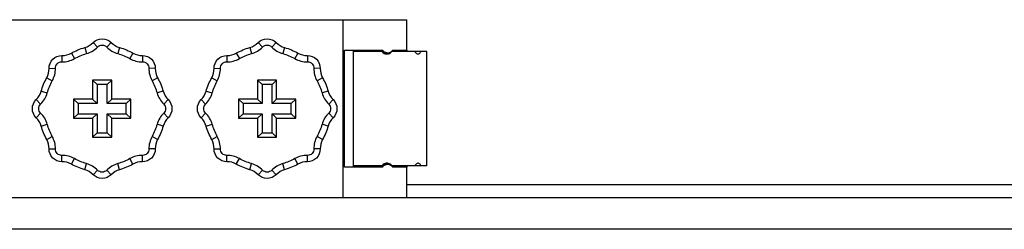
# Model space of a CAD drawing. Header units: millimetres. Extents: x 0 to 941, y -754 to 1172.
# Tile 103 of 105: x 467 to 544, y 1128 to 1145. Entities that reach past the tile are written whole.
import ezdxf

# ---------------------------------------------------------------- set-up
doc = ezdxf.new("R2010")
doc.units = ezdxf.units.MM
doc.layers.add('ORTHO$22', color=7, linetype='CONTINUOUS', true_color=0xffffff)

msp = doc.modelspace()

# ---------------------------------------------------------------- linework, layer by layer
at = {"layer": 'ORTHO$22', "color": 7, "linetype": 'Continuous'}
for p, q in [((461.178, 1144.801), (492.395, 1144.801)), ((492.395, 1144.801), (497.395, 1144.801)), ((497.395, 1142.401), (497.395, 1144.801)), ((492.493, 1142.401), (495.495, 1142.401)), ((492.493, 1133.201), (492.493, 1142.401)), ((493.193, 1133.201), (493.193, 1142.401)), ((495.429, 1142.301), (493.193, 1142.301)), ((494.395, 1142.301), (494.395, 1142.401)), ((498.029, 1142.301), (496.231, 1142.301)), ((496.295, 1142.401), (497.395, 1142.401)), ((497.395, 1142.401), (497.395, 1142.301)), ((498.514, 1142.301), (498.029, 1142.301)), ((498.989, 1142.301), (498.514, 1142.301)), ((498.989, 1133.301), (498.989, 1142.301)), ((472.645, 1140.051), (472.645, 1138.551)), ((474.145, 1140.051), (472.645, 1140.051)), ((472.645, 1140.051), (472.995, 1139.701)), ((474.145, 1140.051), (473.795, 1139.701)), ((474.145, 1138.551), (474.145, 1140.051)), ((485.645, 1140.051), (485.995, 1139.701)), ((485.645, 1140.051), (485.645, 1138.551)), ((487.145, 1140.051), (485.645, 1140.051)), ((487.145, 1140.051), (486.795, 1139.701)), ((487.145, 1138.551), (487.145, 1140.051)), ((472.995, 1139.701), (472.995, 1138.201)), ((473.795, 1139.701), (472.995, 1139.701)), ((473.795, 1138.201), (473.795, 1139.701)), ((486.795, 1139.701), (485.995, 1139.701)), ((485.995, 1139.701), (485.995, 1138.201)), ((486.795, 1138.201), (486.795, 1139.701)), ((471.145, 1138.551), (471.145, 1137.051)), ((471.145, 1138.551), (471.495, 1138.201)), ((472.645, 1138.551), (471.145, 1138.551)), ((472.645, 1138.551), (472.995, 1138.201)), ((474.145, 1138.551), (473.795, 1138.201)), ((475.645, 1138.551), (474.145, 1138.551)), ((475.645, 1138.551), (475.295, 1138.201)), ((475.645, 1137.051), (475.645, 1138.551)), ((484.145, 1138.551), (484.145, 1137.051)), ((484.145, 1138.551), (484.495, 1138.201)), ((485.645, 1138.551), (484.145, 1138.551)), ((485.645, 1138.551), (485.995, 1138.201)), ((487.145, 1138.551), (486.795, 1138.201)), ((488.645, 1138.551), (487.145, 1138.551)), ((488.645, 1138.551), (488.295, 1138.201)), ((488.645, 1137.051), (488.645, 1138.551)), ((472.995, 1138.201), (471.495, 1138.201)), ((471.495, 1138.201), (471.495, 1137.401)), ((475.295, 1138.201), (473.795, 1138.201)), ((475.295, 1137.401), (475.295, 1138.201)), ((484.495, 1138.201), (484.495, 1137.401)), ((485.995, 1138.201), (484.495, 1138.201)), ((488.295, 1138.201), (486.795, 1138.201)), ((488.295, 1137.401), (488.295, 1138.201)), ((471.145, 1137.051), (471.495, 1137.401)), ((471.145, 1137.051), (472.645, 1137.051)), ((471.495, 1137.401), (472.995, 1137.401)), ((472.645, 1137.051), (472.995, 1137.401)), ((472.645, 1137.051), (472.645, 1135.551)), ((472.995, 1137.401), (472.995, 1135.901)), ((473.795, 1137.401), (475.295, 1137.401)), ((474.145, 1137.051), (473.795, 1137.401)), ((473.795, 1135.901), (473.795, 1137.401)), ((474.145, 1137.051), (475.645, 1137.051)), ((474.145, 1135.551), (474.145, 1137.051)), ((475.645, 1137.051), (475.295, 1137.401)), ((484.145, 1137.051), (484.495, 1137.401)), ((484.145, 1137.051), (485.645, 1137.051)), ((484.495, 1137.401), (485.995, 1137.401)), ((485.645, 1137.051), (485.995, 1137.401)), ((485.645, 1137.051), (485.645, 1135.551)), ((485.995, 1137.401), (485.995, 1135.901)), ((486.795, 1137.401), (488.295, 1137.401)), ((487.145, 1137.051), (486.795, 1137.401)), ((486.795, 1135.901), (486.795, 1137.401)), ((487.145, 1137.051), (488.645, 1137.051)), ((487.145, 1135.551), (487.145, 1137.051)), ((488.645, 1137.051), (488.295, 1137.401)), ((472.645, 1135.551), (472.995, 1135.901)), ((472.645, 1135.551), (474.145, 1135.551)), ((472.995, 1135.901), (473.795, 1135.901)), ((474.145, 1135.551), (473.795, 1135.901)), ((485.645, 1135.551), (485.995, 1135.901)), ((485.645, 1135.551), (487.145, 1135.551)), ((485.995, 1135.901), (486.795, 1135.901)), ((487.145, 1135.551), (486.795, 1135.901)), ((495.495, 1133.201), (492.493, 1133.201)), ((495.429, 1133.301), (493.193, 1133.301)), ((494.395, 1133.201), (494.395, 1133.301)), ((495.47, 1133.301), (495.429, 1133.301)), ((498.029, 1133.301), (496.231, 1133.301)), ((497.395, 1133.201), (496.295, 1133.201)), ((497.395, 1133.301), (497.395, 1133.201)), ((497.395, 1130.801), (497.395, 1133.201)), ((498.514, 1133.301), (498.029, 1133.301)), ((498.989, 1133.301), (498.514, 1133.301)), ((696.395, 1131.801), (497.397, 1131.801)), ((196.495, 1130.801), (916.295, 1130.801))]:
    msp.add_line(p, q, dxfattribs=at)
at = {"layer": 'ORTHO$22', "color": 252, "linetype": 'Continuous'}
for p, q in [((492.395, 1130.801), (492.395, 1144.801)), ((472.681, 1143.001), (473.038, 1142.651)), ((474.109, 1143.001), (473.752, 1142.651)), ((485.681, 1143.001), (486.038, 1142.651)), ((487.109, 1143.001), (486.752, 1142.651)), ((470.967, 1142.172), (471.21, 1141.735)), ((472.022, 1142.609), (472.159, 1142.128)), ((474.769, 1142.609), (474.631, 1142.128)), ((475.824, 1142.172), (475.581, 1141.735)), ((483.967, 1142.172), (484.21, 1141.735)), ((485.022, 1142.609), (485.159, 1142.128)), ((487.769, 1142.609), (487.631, 1142.128)), ((488.824, 1142.172), (488.581, 1141.735)), ((493.395, 1142.401), (493.395, 1142.301)), ((470.223, 1141.983), (470.218, 1141.483)), ((476.567, 1141.983), (476.572, 1141.483)), ((483.223, 1141.983), (483.218, 1141.483)), ((489.567, 1141.983), (489.572, 1141.483)), ((469.213, 1140.973), (469.713, 1140.978)), ((477.577, 1140.973), (477.077, 1140.978)), ((482.213, 1140.973), (482.713, 1140.978)), ((490.577, 1140.973), (490.077, 1140.978)), ((469.025, 1140.23), (469.462, 1139.987)), ((477.766, 1140.23), (477.329, 1139.987)), ((482.025, 1140.23), (482.462, 1139.987)), ((490.766, 1140.23), (490.329, 1139.987)), ((468.588, 1139.175), (469.068, 1139.037)), ((478.203, 1139.175), (477.722, 1139.037)), ((481.588, 1139.175), (482.068, 1139.037)), ((491.203, 1139.175), (490.722, 1139.037)), ((468.195, 1138.515), (468.545, 1138.158)), ((478.595, 1138.515), (478.245, 1138.158)), ((481.195, 1138.515), (481.545, 1138.158)), ((491.595, 1138.515), (491.245, 1138.158)), ((468.195, 1137.087), (468.545, 1137.444)), ((478.595, 1137.087), (478.245, 1137.444)), ((481.195, 1137.087), (481.545, 1137.444)), ((491.595, 1137.087), (491.245, 1137.444)), ((468.588, 1136.428), (469.068, 1136.565)), ((478.203, 1136.428), (477.722, 1136.565)), ((481.588, 1136.428), (482.068, 1136.565)), ((491.203, 1136.428), (490.722, 1136.565)), ((469.025, 1135.373), (469.462, 1135.616)), ((477.766, 1135.373), (477.329, 1135.616)), ((482.025, 1135.373), (482.462, 1135.616)), ((490.766, 1135.373), (490.329, 1135.616)), ((469.213, 1134.629), (469.713, 1134.624)), ((477.577, 1134.629), (477.077, 1134.624)), ((482.213, 1134.629), (482.713, 1134.624)), ((490.577, 1134.629), (490.077, 1134.624)), ((470.223, 1133.619), (470.218, 1134.119)), ((470.967, 1133.43), (471.21, 1133.868)), ((475.824, 1133.43), (475.581, 1133.868)), ((476.567, 1133.619), (476.572, 1134.119)), ((483.223, 1133.619), (483.218, 1134.119)), ((483.967, 1133.43), (484.21, 1133.868)), ((488.824, 1133.43), (488.581, 1133.868)), ((489.567, 1133.619), (489.572, 1134.119)), ((472.022, 1132.993), (472.159, 1133.474)), ((472.681, 1132.601), (473.038, 1132.951)), ((474.109, 1132.601), (473.752, 1132.951)), ((474.769, 1132.993), (474.631, 1133.474)), ((485.022, 1132.993), (485.159, 1133.474)), ((485.681, 1132.601), (486.038, 1132.951)), ((487.109, 1132.601), (486.752, 1132.951)), ((487.769, 1132.993), (487.631, 1133.474)), ((493.395, 1133.301), (493.395, 1133.201)), ((916.295, 1128.301), (196.495, 1128.301))]:
    msp.add_line(p, q, dxfattribs=at)
at = {"layer": 'ORTHO$22', "color": 7, "linetype": 'Continuous'}
for centre, radius, start, end in [((471.61, 1144.051), 1.5, 285.94237, 315.573), ((475.181, 1144.051), 1.5, 224.427, 254.05763), ((484.61, 1144.051), 1.5, 285.94237, 315.573), ((488.181, 1144.051), 1.5, 224.427, 254.05763), ((470.238, 1143.483), 1.5, 269.427, 299.05763), ((471.61, 1144.051), 2, 285.94237, 315.573), ((475.181, 1144.051), 2, 224.427, 254.05763), ((476.552, 1143.483), 1.5, 240.94237, 270.573), ((483.238, 1143.483), 1.5, 269.427, 299.05763), ((484.61, 1144.051), 2, 285.94237, 315.573), ((488.181, 1144.051), 2, 224.427, 254.05763), ((489.552, 1143.483), 1.5, 240.94237, 270.573), ((470.238, 1143.483), 2, 269.427, 299.05763), ((476.552, 1143.483), 2, 240.94237, 270.573), ((483.238, 1143.483), 2, 269.427, 299.05763), ((489.552, 1143.483), 2, 240.94237, 270.573), ((467.713, 1140.958), 1.5, 330.94237, 0.573), ((467.713, 1140.958), 2, 330.94237, 0.573), ((479.077, 1140.958), 2, 179.427, 209.05763), ((479.077, 1140.958), 1.5, 179.427, 209.05763), ((480.713, 1140.958), 1.5, 330.94237, 0.573), ((480.713, 1140.958), 2, 330.94237, 0.573), ((492.077, 1140.958), 2, 179.427, 209.05763), ((492.077, 1140.958), 1.5, 179.427, 209.05763), ((467.145, 1139.587), 1.5, 314.427, 344.05763), ((467.145, 1139.587), 2, 314.427, 344.05763), ((479.645, 1139.587), 2, 195.94237, 225.573), ((479.645, 1139.587), 1.5, 195.94237, 225.573), ((480.145, 1139.587), 1.5, 314.427, 344.05763), ((480.145, 1139.587), 2, 314.427, 344.05763), ((492.645, 1139.587), 2, 195.94237, 225.573), ((492.645, 1139.587), 1.5, 195.94237, 225.573), ((467.145, 1136.016), 1.5, 15.94237, 45.573), ((467.145, 1136.016), 2, 15.94237, 45.573), ((479.645, 1136.016), 2, 134.427, 164.05763), ((479.645, 1136.016), 1.5, 134.427, 164.05763), ((480.145, 1136.016), 1.5, 15.94237, 45.573), ((480.145, 1136.016), 2, 15.94237, 45.573), ((492.645, 1136.016), 2, 134.427, 164.05763), ((492.645, 1136.016), 1.5, 134.427, 164.05763), ((467.713, 1134.644), 1.5, 359.427, 29.05763), ((467.713, 1134.644), 2, 359.427, 29.05763), ((479.077, 1134.644), 2, 150.94237, 180.573), ((479.077, 1134.644), 1.5, 150.94237, 180.573), ((480.713, 1134.644), 1.5, 359.427, 29.05763), ((480.713, 1134.644), 2, 359.427, 29.05763), ((492.077, 1134.644), 2, 150.94237, 180.573), ((492.077, 1134.644), 1.5, 150.94237, 180.573), ((470.238, 1132.119), 2, 60.94237, 90.573), ((470.238, 1132.119), 1.5, 60.94237, 90.573), ((476.552, 1132.119), 2, 89.427, 119.05763), ((476.552, 1132.119), 1.5, 89.427, 119.05763), ((483.238, 1132.119), 2, 60.94237, 90.573), ((483.238, 1132.119), 1.5, 60.94237, 90.573), ((489.552, 1132.119), 2, 89.427, 119.05763), ((489.552, 1132.119), 1.5, 89.427, 119.05763), ((471.61, 1131.551), 1.5, 44.427, 74.05763), ((471.61, 1131.551), 2, 44.427, 74.05763), ((475.181, 1131.551), 2, 105.94237, 135.573), ((475.181, 1131.551), 1.5, 105.94237, 135.573), ((484.61, 1131.551), 1.5, 44.427, 74.05763), ((484.61, 1131.551), 2, 44.427, 74.05763), ((488.181, 1131.551), 2, 105.94237, 135.573), ((488.181, 1131.551), 1.5, 105.94237, 135.573)]:
    msp.add_arc(centre, radius, start, end, dxfattribs=at)
at = {"layer": 'ORTHO$22', "color": 7, "linetype": 'Continuous', "extrusion": (0, 0, -1)}
for centre, radius, start, end in [((-473.395, 1142.301), 1, 44.427, 135.573), ((-486.395, 1142.301), 1, 44.427, 135.573), ((-473.395, 1137.801), 5, 60.94237, 74.05763), ((-473.395, 1137.801), 5, 105.94237, 119.05763), ((-486.395, 1137.801), 5, 60.94237, 74.05763), ((-486.395, 1137.801), 5, 105.94237, 119.05763), ((-470.213, 1140.983), 1, 359.427, 90.573), ((-476.577, 1140.983), 1, 89.427, 180.573), ((-483.213, 1140.983), 1, 359.427, 90.573), ((-489.577, 1140.983), 1, 89.427, 180.573), ((-473.395, 1137.801), 5, 15.94237, 29.05763), ((-473.395, 1137.801), 5, 150.94237, 164.05763), ((-486.395, 1137.801), 5, 15.94237, 29.05763), ((-486.395, 1137.801), 5, 150.94237, 164.05763), ((-468.895, 1137.801), 1, 314.427, 45.573), ((-477.895, 1137.801), 1, 134.427, 225.573), ((-481.895, 1137.801), 1, 314.427, 45.573), ((-490.895, 1137.801), 1, 134.427, 225.573), ((-473.395, 1137.801), 5, 330.94237, 344.05763), ((-473.395, 1137.801), 5, 195.94237, 209.05763), ((-486.395, 1137.801), 5, 330.94237, 344.05763), ((-486.395, 1137.801), 5, 195.94237, 209.05763), ((-470.213, 1134.619), 1, 269.427, 0.573), ((-476.577, 1134.619), 1, 179.427, 270.573), ((-483.213, 1134.619), 1, 269.427, 0.573), ((-489.577, 1134.619), 1, 179.427, 270.573), ((-473.395, 1137.801), 5, 285.94237, 299.05763), ((-473.395, 1137.801), 5, 240.94237, 254.05763), ((-486.395, 1137.801), 5, 285.94237, 299.05763), ((-486.395, 1137.801), 5, 240.94237, 254.05763), ((-473.395, 1133.301), 1, 224.427, 315.573), ((-486.395, 1133.301), 1, 224.427, 315.573)]:
    msp.add_arc(centre, radius, start, end, dxfattribs=at)
at = {"layer": 'ORTHO$22', "color": 252, "linetype": 'Continuous', "extrusion": (0, 0, -1)}
for centre, radius, start, end in [((-473.395, 1137.801), 4.5, 60.94237, 74.05763), ((-473.395, 1142.301), 0.5, 44.427, 135.573), ((-473.395, 1137.801), 4.5, 105.94237, 119.05763), ((-486.395, 1137.801), 4.5, 60.94237, 74.05763), ((-486.395, 1142.301), 0.5, 44.427, 135.573), ((-486.395, 1137.801), 4.5, 105.94237, 119.05763), ((-470.213, 1140.983), 0.5, 359.427, 90.573), ((-476.577, 1140.983), 0.5, 89.427, 180.573), ((-483.213, 1140.983), 0.5, 359.427, 90.573), ((-489.577, 1140.983), 0.5, 89.427, 180.573), ((-473.395, 1137.801), 4.5, 15.94237, 29.05763), ((-473.395, 1137.801), 4.5, 150.94237, 164.05763), ((-486.395, 1137.801), 4.5, 15.94237, 29.05763), ((-486.395, 1137.801), 4.5, 150.94237, 164.05763), ((-468.895, 1137.801), 0.5, 314.427, 45.573), ((-477.895, 1137.801), 0.5, 134.427, 225.573), ((-481.895, 1137.801), 0.5, 314.427, 45.573), ((-490.895, 1137.801), 0.5, 134.427, 225.573), ((-473.395, 1137.801), 4.5, 330.94237, 344.05763), ((-473.395, 1137.801), 4.5, 195.94237, 209.05763), ((-486.395, 1137.801), 4.5, 330.94237, 344.05763), ((-486.395, 1137.801), 4.5, 195.94237, 209.05763), ((-470.213, 1134.619), 0.5, 269.427, 0.573), ((-476.577, 1134.619), 0.5, 179.427, 270.573), ((-483.213, 1134.619), 0.5, 269.427, 0.573), ((-489.577, 1134.619), 0.5, 179.427, 270.573), ((-473.395, 1137.801), 4.5, 285.94237, 299.05763), ((-473.395, 1137.801), 4.5, 240.94237, 254.05763), ((-486.395, 1137.801), 4.5, 285.94237, 299.05763), ((-486.395, 1137.801), 4.5, 240.94237, 254.05763), ((-473.395, 1133.301), 0.5, 224.427, 315.573), ((-486.395, 1133.301), 0.5, 224.427, 315.573)]:
    msp.add_arc(centre, radius, start, end, dxfattribs=at)
at = {"layer": 'ORTHO$22', "color": 7, "linetype": 'Continuous'}
for points, knots in [([(495.429, 1142.301), (495.462, 1142.257), (495.504, 1142.217), (495.597, 1142.155), (495.649, 1142.132), (495.756, 1142.103), (495.813, 1142.098), (495.923, 1142.107), (495.979, 1142.121), (496.081, 1142.165), (496.129, 1142.197), (496.192, 1142.255), (496.213, 1142.277), (496.231, 1142.301)], [0, 0, 0, 0, 0.180024, 0.180024, 0.360084, 0.360084, 0.539637, 0.539637, 0.720229, 0.720229, 0.903872, 0.903872, 1, 1, 1, 1]), ([(495.87, 1142.101), (495.855, 1142.101), (495.84, 1142.102), (495.772, 1142.108), (495.719, 1142.121), (495.622, 1142.164), (495.576, 1142.193), (495.512, 1142.25), (495.49, 1142.275), (495.47, 1142.301)], [0, 0, 0, 0, 0.095859, 0.095859, 0.439416, 0.439416, 0.787329, 0.787329, 1, 1, 1, 1]), ([(495.495, 1142.401), (495.532, 1142.352), (495.577, 1142.312), (495.681, 1142.244), (495.743, 1142.221), (495.882, 1142.195), (495.96, 1142.2), (496.105, 1142.241), (496.174, 1142.278), (496.255, 1142.353), (496.276, 1142.376), (496.295, 1142.401)], [0, 0, 0, 0, 0.166577, 0.166577, 0.37357, 0.37357, 0.637107, 0.637107, 0.903697, 0.903697, 1, 1, 1, 1]), ([(498.029, 1142.301), (498.052, 1142.257), (498.08, 1142.217), (498.142, 1142.155), (498.175, 1142.132), (498.243, 1142.103), (498.278, 1142.098), (498.344, 1142.107), (498.376, 1142.121), (498.434, 1142.165), (498.46, 1142.197), (498.494, 1142.255), (498.504, 1142.277), (498.514, 1142.301)], [0, 0, 0, 0, 0.179495, 0.179495, 0.359009, 0.359009, 0.538316, 0.538316, 0.7194, 0.7194, 0.904143, 0.904143, 1, 1, 1, 1]), ([(496.231, 1133.301), (496.196, 1133.347), (496.154, 1133.386), (496.059, 1133.449), (496.006, 1133.472), (495.896, 1133.5), (495.837, 1133.504), (495.725, 1133.493), (495.669, 1133.478), (495.567, 1133.431), (495.52, 1133.398), (495.462, 1133.341), (495.445, 1133.322), (495.429, 1133.301)], [0, 0, 0, 0, 0.185066, 0.185066, 0.370092, 0.370092, 0.555301, 0.555301, 0.737487, 0.737487, 0.917282, 0.917282, 1, 1, 1, 1]), ([(495.47, 1133.301), (495.504, 1133.346), (495.545, 1133.386), (495.639, 1133.448), (495.692, 1133.472), (495.786, 1133.496), (495.827, 1133.501), (495.868, 1133.501)], [0, 0, 0, 0, 0.368416, 0.368416, 0.737446, 0.737446, 1, 1, 1, 1]), ([(496.295, 1133.201), (496.255, 1133.255), (496.206, 1133.297), (496.086, 1133.37), (496.009, 1133.395), (495.85, 1133.405), (495.765, 1133.392), (495.636, 1133.332), (495.588, 1133.3), (495.527, 1133.241), (495.511, 1133.222), (495.495, 1133.201)], [0, 0, 0, 0, 0.207554, 0.207554, 0.483754, 0.483754, 0.761465, 0.761465, 0.931327, 0.931327, 1, 1, 1, 1]), ([(498.514, 1133.301), (498.496, 1133.347), (498.473, 1133.387), (498.422, 1133.449), (498.392, 1133.473), (498.328, 1133.5), (498.292, 1133.504), (498.223, 1133.493), (498.187, 1133.477), (498.121, 1133.429), (498.09, 1133.397), (498.051, 1133.34), (498.039, 1133.321), (498.029, 1133.301)], [0, 0, 0, 0, 0.185753, 0.185753, 0.371431, 0.371431, 0.557777, 0.557777, 0.740834, 0.740834, 0.920747, 0.920747, 1, 1, 1, 1])]:
    msp.add_open_spline(points, degree=3, knots=knots, dxfattribs=at)

doc.saveas('drawing.dxf')
